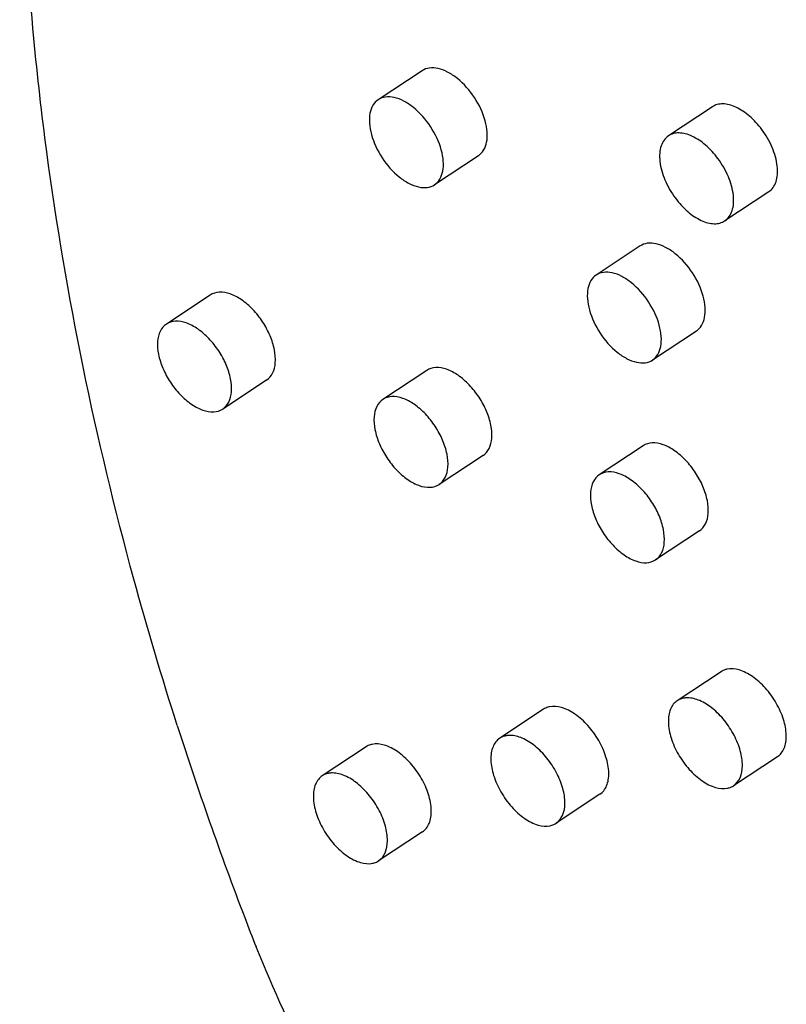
# Model space of a CAD drawing. Header units: millimetres. Extents: x -108 to 621, y -139 to 745.
# Tile 8 of 29: x 211 to 241, y 195 to 234. Entities that reach past the tile are written whole.
import ezdxf

# ---------------------------------------------------------------- set-up
doc = ezdxf.new("R2010")
doc.units = ezdxf.units.MM
doc.header["$LTSCALE"] = 23.1
doc.layers.get('0').update_dxf_attribs({"linetype": 'CONTINUOUS'})

msp = doc.modelspace()

# ---------------------------------------------------------------- linework, layer by layer
at = {"color": 7, "linetype": 'CONTINUOUS'}
for p, q in [((226.74, 231.886), (225.02, 230.747)), ((238.12, 230.469), (236.4, 229.33)), ((228.948, 228.55), (227.228, 227.411)), ((240.328, 227.134), (238.608, 225.995)), ((235.286, 225.008), (233.565, 223.87)), ((218.436, 223.085), (216.716, 221.946)), ((237.494, 221.673), (235.773, 220.534)), ((226.921, 220.127), (225.201, 218.988)), ((220.644, 219.749), (218.923, 218.61)), ((235.406, 217.169), (233.686, 216.031)), ((229.129, 216.791), (227.409, 215.653)), ((237.614, 213.834), (235.894, 212.695)), ((238.462, 208.307), (236.741, 207.169)), ((231.504, 206.834), (229.783, 205.695)), ((224.546, 205.361), (222.826, 204.222)), ((240.669, 204.972), (238.949, 203.833)), ((233.712, 203.499), (231.991, 202.36)), ((226.754, 202.025), (225.034, 200.887))]:
    msp.add_line(p, q, dxfattribs=at)
for centre, radius, start, end in [((355.008, 250.32), 144.755, 197.7459, 200.90874), ((283.795, 223.104), 68.519, 200.90056, 201.92861)]:
    msp.add_arc(centre, radius, start, end, dxfattribs=at)
for points, knots in [([(212.028, 228.697), (211.831, 230.178), (211.177, 235.901), (210.965, 241.679), (211.113, 245.941)], [0, 0, 0, 0, 0.259444, 1, 1, 1, 1]), ([(228.122, 231.58), (228.003, 231.676), (227.765, 231.837), (227.389, 231.986), (227.035, 232.015), (226.824, 231.941), (226.74, 231.886)], [0, 0, 0, 0, 0.304502, 0.570697, 0.798199, 1, 1, 1, 1]), ([(228.948, 228.55), (229.031, 228.605), (229.18, 228.767), (229.292, 229.098), (229.305, 229.494), (229.191, 230.102), (228.832, 230.855), (228.384, 231.37), (228.122, 231.58)], [0, 0, 0, 0, 0.085621, 0.181894, 0.294273, 0.422803, 0.711009, 1, 1, 1, 1]), ([(225.02, 230.747), (224.937, 230.692), (224.788, 230.53), (224.676, 230.199), (224.663, 229.803), (224.776, 229.195), (225.135, 228.442), (225.584, 227.927), (225.846, 227.717)], [0, 0, 0, 0, 0.085622, 0.181894, 0.294271, 0.422802, 0.711009, 1, 1, 1, 1]), ([(226.402, 230.442), (226.283, 230.537), (226.044, 230.699), (225.669, 230.847), (225.315, 230.877), (225.104, 230.803), (225.02, 230.747)], [0, 0, 0, 0, 0.304502, 0.570696, 0.798197, 1, 1, 1, 1]), ([(227.227, 227.411), (227.311, 227.466), (227.459, 227.629), (227.571, 227.959), (227.585, 228.355), (227.471, 228.963), (227.112, 229.716), (226.663, 230.231), (226.402, 230.442)], [0, 0, 0, 0, 0.085622, 0.181894, 0.294271, 0.422802, 0.711009, 1, 1, 1, 1]), ([(240.057, 229.58), (239.915, 229.771), (239.61, 230.107), (239.157, 230.419), (238.792, 230.554), (238.543, 230.592), (238.314, 230.568), (238.179, 230.508), (238.12, 230.469)], [0, 0, 0, 0, 0.309342, 0.584693, 0.704657, 0.812114, 0.909105, 1, 1, 1, 1]), ([(240.328, 227.134), (240.394, 227.177), (240.515, 227.296), (240.63, 227.535), (240.682, 227.825), (240.668, 228.284), (240.486, 228.901), (240.221, 229.36), (240.057, 229.58)], [0, 0, 0, 0, 0.088366, 0.184131, 0.292118, 0.414005, 0.693628, 1, 1, 1, 1]), ([(236.4, 229.33), (236.334, 229.287), (236.213, 229.168), (236.098, 228.929), (236.046, 228.639), (236.06, 228.181), (236.242, 227.563), (236.507, 227.105), (236.67, 226.884)], [0, 0, 0, 0, 0.088364, 0.184129, 0.292117, 0.414005, 0.693628, 1, 1, 1, 1]), ([(238.337, 228.441), (238.195, 228.633), (237.89, 228.968), (237.437, 229.281), (237.072, 229.415), (236.822, 229.453), (236.593, 229.429), (236.458, 229.369), (236.4, 229.33)], [0, 0, 0, 0, 0.309342, 0.584691, 0.704656, 0.812115, 0.909106, 1, 1, 1, 1]), ([(217.141, 206.199), (216.533, 208.099), (214.345, 215.478), (212.782, 223.046), (212.028, 228.697)], [0, 0, 0, 0, 0.259159, 1, 1, 1, 1]), ([(238.608, 225.995), (238.674, 226.039), (238.794, 226.157), (238.91, 226.397), (238.962, 226.686), (238.947, 227.145), (238.766, 227.762), (238.501, 228.221), (238.337, 228.441)], [0, 0, 0, 0, 0.088364, 0.184129, 0.292117, 0.414005, 0.693628, 1, 1, 1, 1]), ([(225.846, 227.717), (225.964, 227.621), (226.203, 227.46), (226.578, 227.311), (226.932, 227.282), (227.143, 227.356), (227.227, 227.411)], [0, 0, 0, 0, 0.304502, 0.570696, 0.798197, 1, 1, 1, 1]), ([(236.67, 226.884), (236.812, 226.693), (237.118, 226.357), (237.571, 226.045), (237.936, 225.91), (238.185, 225.872), (238.414, 225.897), (238.549, 225.956), (238.608, 225.995)], [0, 0, 0, 0, 0.309342, 0.584691, 0.704656, 0.812115, 0.909106, 1, 1, 1, 1]), ([(236.668, 224.703), (236.549, 224.799), (236.31, 224.96), (235.935, 225.109), (235.581, 225.138), (235.37, 225.064), (235.286, 225.008)], [0, 0, 0, 0, 0.304502, 0.570697, 0.798199, 1, 1, 1, 1]), ([(237.494, 221.673), (237.577, 221.728), (237.725, 221.89), (237.837, 222.22), (237.851, 222.616), (237.737, 223.225), (237.378, 223.978), (236.929, 224.492), (236.668, 224.703)], [0, 0, 0, 0, 0.085621, 0.181894, 0.294273, 0.422803, 0.711009, 1, 1, 1, 1]), ([(233.565, 223.87), (233.482, 223.815), (233.334, 223.653), (233.222, 223.322), (233.208, 222.926), (233.322, 222.318), (233.681, 221.565), (234.129, 221.05), (234.391, 220.839)], [0, 0, 0, 0, 0.085622, 0.181894, 0.294271, 0.422802, 0.711009, 1, 1, 1, 1]), ([(234.947, 223.564), (234.828, 223.66), (234.59, 223.821), (234.215, 223.97), (233.861, 223.999), (233.65, 223.925), (233.565, 223.87)], [0, 0, 0, 0, 0.304502, 0.570696, 0.798197, 1, 1, 1, 1]), ([(235.773, 220.534), (235.856, 220.589), (236.005, 220.751), (236.117, 221.082), (236.13, 221.478), (236.017, 222.086), (235.658, 222.839), (235.209, 223.354), (234.947, 223.564)], [0, 0, 0, 0, 0.085622, 0.181894, 0.294271, 0.422802, 0.711009, 1, 1, 1, 1]), ([(219.214, 223.128), (219.078, 223.175), (218.809, 223.231), (218.538, 223.153), (218.436, 223.085)], [0, 0, 0, 0, 0.540106, 1, 1, 1, 1]), ([(220.644, 219.749), (220.744, 219.816), (220.919, 220.028), (221.012, 220.458), (220.967, 220.963), (220.792, 221.506), (220.503, 222.04), (220.127, 222.518), (219.697, 222.896), (219.375, 223.072), (219.214, 223.128)], [0, 0, 0, 0, 0.086176, 0.186892, 0.307512, 0.445251, 0.592683, 0.740316, 0.878596, 1, 1, 1, 1]), ([(216.716, 221.946), (216.615, 221.88), (216.44, 221.667), (216.347, 221.237), (216.392, 220.733), (216.567, 220.19), (216.856, 219.655), (217.232, 219.177), (217.662, 218.8), (217.985, 218.623), (218.145, 218.567)], [0, 0, 0, 0, 0.086176, 0.186893, 0.307512, 0.445251, 0.592684, 0.740317, 0.878596, 1, 1, 1, 1]), ([(217.494, 221.989), (217.358, 222.037), (217.089, 222.092), (216.818, 222.014), (216.716, 221.946)], [0, 0, 0, 0, 0.540108, 1, 1, 1, 1]), ([(218.923, 218.611), (219.024, 218.677), (219.198, 218.89), (219.291, 219.319), (219.247, 219.824), (219.072, 220.367), (218.783, 220.901), (218.406, 221.379), (217.977, 221.757), (217.654, 221.933), (217.494, 221.989)], [0, 0, 0, 0, 0.086176, 0.186893, 0.307512, 0.445251, 0.592684, 0.740317, 0.878596, 1, 1, 1, 1]), ([(234.391, 220.839), (234.51, 220.744), (234.748, 220.582), (235.124, 220.434), (235.478, 220.404), (235.689, 220.478), (235.773, 220.534)], [0, 0, 0, 0, 0.304502, 0.570696, 0.798197, 1, 1, 1, 1]), ([(227.7, 220.17), (227.564, 220.218), (227.295, 220.273), (227.024, 220.195), (226.921, 220.127)], [0, 0, 0, 0, 0.540106, 1, 1, 1, 1]), ([(229.129, 216.792), (229.229, 216.858), (229.404, 217.071), (229.497, 217.5), (229.452, 218.005), (229.277, 218.548), (228.989, 219.082), (228.612, 219.56), (228.183, 219.938), (227.86, 220.114), (227.7, 220.17)], [0, 0, 0, 0, 0.086176, 0.186892, 0.307512, 0.445251, 0.592683, 0.740316, 0.878596, 1, 1, 1, 1]), ([(225.979, 219.031), (225.843, 219.079), (225.574, 219.134), (225.303, 219.056), (225.201, 218.988)], [0, 0, 0, 0, 0.540108, 1, 1, 1, 1]), ([(227.409, 215.653), (227.509, 215.719), (227.684, 215.932), (227.777, 216.361), (227.732, 216.866), (227.557, 217.409), (227.268, 217.944), (226.892, 218.421), (226.462, 218.799), (226.139, 218.976), (225.979, 219.031)], [0, 0, 0, 0, 0.086176, 0.186893, 0.307512, 0.445251, 0.592684, 0.740317, 0.878596, 1, 1, 1, 1]), ([(225.201, 218.988), (225.101, 218.922), (224.926, 218.709), (224.833, 218.28), (224.877, 217.775), (225.053, 217.232), (225.341, 216.697), (225.718, 216.22), (226.147, 215.842), (226.47, 215.665), (226.63, 215.61)], [0, 0, 0, 0, 0.086176, 0.186893, 0.307512, 0.445251, 0.592684, 0.740317, 0.878596, 1, 1, 1, 1]), ([(218.145, 218.567), (218.281, 218.52), (218.55, 218.465), (218.821, 218.543), (218.923, 218.611)], [0, 0, 0, 0, 0.540108, 1, 1, 1, 1]), ([(236.185, 217.212), (236.049, 217.26), (235.78, 217.315), (235.509, 217.237), (235.406, 217.169)], [0, 0, 0, 0, 0.540106, 1, 1, 1, 1]), ([(237.614, 213.834), (237.715, 213.9), (237.889, 214.113), (237.982, 214.542), (237.938, 215.047), (237.763, 215.59), (237.474, 216.125), (237.097, 216.602), (236.668, 216.98), (236.345, 217.157), (236.185, 217.212)], [0, 0, 0, 0, 0.086176, 0.186892, 0.307512, 0.445251, 0.592683, 0.740316, 0.878596, 1, 1, 1, 1]), ([(233.686, 216.031), (233.586, 215.964), (233.411, 215.751), (233.318, 215.322), (233.363, 214.817), (233.538, 214.274), (233.826, 213.74), (234.203, 213.262), (234.633, 212.884), (234.955, 212.708), (235.115, 212.652)], [0, 0, 0, 0, 0.086176, 0.186893, 0.307512, 0.445251, 0.592684, 0.740317, 0.878596, 1, 1, 1, 1]), ([(234.465, 216.074), (234.328, 216.121), (234.06, 216.176), (233.789, 216.098), (233.686, 216.031)], [0, 0, 0, 0, 0.540108, 1, 1, 1, 1]), ([(235.894, 212.695), (235.994, 212.762), (236.169, 212.974), (236.262, 213.404), (236.217, 213.908), (236.042, 214.451), (235.754, 214.986), (235.377, 215.464), (234.948, 215.841), (234.625, 216.018), (234.465, 216.074)], [0, 0, 0, 0, 0.086176, 0.186893, 0.307512, 0.445251, 0.592684, 0.740317, 0.878596, 1, 1, 1, 1]), ([(226.63, 215.61), (226.766, 215.562), (227.035, 215.507), (227.306, 215.585), (227.409, 215.653)], [0, 0, 0, 0, 0.540108, 1, 1, 1, 1]), ([(235.115, 212.652), (235.252, 212.604), (235.52, 212.549), (235.792, 212.627), (235.894, 212.695)], [0, 0, 0, 0, 0.540108, 1, 1, 1, 1]), ([(238.693, 208.403), (238.672, 208.399), (238.591, 208.378), (238.514, 208.342), (238.462, 208.307)], [0, 0, 0, 0, 0.255382, 1, 1, 1, 1]), ([(240.669, 204.972), (240.727, 205.01), (240.834, 205.11), (240.945, 205.308), (241.009, 205.549), (241.03, 205.932), (240.924, 206.465), (240.64, 207.094), (240.226, 207.67), (239.731, 208.12), (239.214, 208.396), (238.847, 208.436), (238.693, 208.403)], [0, 0, 0, 0, 0.04384, 0.090533, 0.142199, 0.199815, 0.33206, 0.48082, 0.633695, 0.777151, 0.900349, 1, 1, 1, 1]), ([(236.741, 207.169), (236.683, 207.13), (236.577, 207.031), (236.465, 206.832), (236.402, 206.591), (236.381, 206.208), (236.486, 205.675), (236.771, 205.046), (237.184, 204.471), (237.679, 204.021), (238.197, 203.745), (238.563, 203.705), (238.718, 203.737)], [0, 0, 0, 0, 0.04384, 0.090533, 0.142199, 0.199815, 0.332061, 0.480819, 0.633694, 0.777151, 0.900349, 1, 1, 1, 1]), ([(236.973, 207.264), (236.952, 207.26), (236.871, 207.239), (236.793, 207.203), (236.741, 207.169)], [0, 0, 0, 0, 0.255382, 1, 1, 1, 1]), ([(237.149, 207.281), (237.134, 207.281), (237.075, 207.28), (237.016, 207.273), (236.973, 207.264)], [0, 0, 0, 0, 0.25748, 1, 1, 1, 1]), ([(238.949, 203.833), (239.061, 203.907), (239.251, 204.157), (239.324, 204.654), (239.231, 205.229), (238.986, 205.831), (238.615, 206.397), (238.159, 206.864), (237.668, 207.183), (237.311, 207.28), (237.149, 207.281)], [0, 0, 0, 0, 0.088216, 0.193951, 0.322034, 0.467065, 0.618476, 0.764085, 0.893156, 1, 1, 1, 1]), ([(231.735, 206.93), (231.714, 206.925), (231.633, 206.904), (231.556, 206.868), (231.504, 206.834)], [0, 0, 0, 0, 0.255382, 1, 1, 1, 1]), ([(233.712, 203.499), (233.769, 203.537), (233.876, 203.636), (233.988, 203.835), (234.051, 204.076), (234.072, 204.459), (233.966, 204.992), (233.682, 205.621), (233.268, 206.196), (232.774, 206.647), (232.256, 206.923), (231.889, 206.962), (231.735, 206.93)], [0, 0, 0, 0, 0.04384, 0.090533, 0.142199, 0.199815, 0.33206, 0.48082, 0.633695, 0.777151, 0.900349, 1, 1, 1, 1]), ([(229.784, 205.695), (229.726, 205.657), (229.619, 205.557), (229.508, 205.359), (229.444, 205.118), (229.423, 204.735), (229.529, 204.202), (229.813, 203.573), (230.227, 202.998), (230.722, 202.547), (231.239, 202.271), (231.606, 202.231), (231.76, 202.264)], [0, 0, 0, 0, 0.04384, 0.090533, 0.142199, 0.199815, 0.332061, 0.480819, 0.633694, 0.777151, 0.900349, 1, 1, 1, 1]), ([(230.015, 205.791), (229.994, 205.787), (229.913, 205.766), (229.836, 205.73), (229.784, 205.695)], [0, 0, 0, 0, 0.255382, 1, 1, 1, 1]), ([(230.191, 205.808), (230.176, 205.808), (230.117, 205.807), (230.058, 205.8), (230.015, 205.791)], [0, 0, 0, 0, 0.25748, 1, 1, 1, 1]), ([(231.991, 202.36), (232.103, 202.434), (232.294, 202.684), (232.366, 203.181), (232.274, 203.756), (232.028, 204.358), (231.658, 204.924), (231.201, 205.391), (230.711, 205.709), (230.353, 205.807), (230.191, 205.808)], [0, 0, 0, 0, 0.088216, 0.193951, 0.322034, 0.467065, 0.618476, 0.764085, 0.893156, 1, 1, 1, 1]), ([(224.778, 205.457), (224.757, 205.452), (224.676, 205.431), (224.598, 205.395), (224.546, 205.361)], [0, 0, 0, 0, 0.255382, 1, 1, 1, 1]), ([(226.754, 202.025), (226.812, 202.064), (226.919, 202.163), (227.03, 202.362), (227.093, 202.602), (227.114, 202.986), (227.009, 203.519), (226.725, 204.148), (226.311, 204.723), (225.816, 205.173), (225.299, 205.449), (224.932, 205.489), (224.778, 205.457)], [0, 0, 0, 0, 0.04384, 0.090533, 0.142199, 0.199815, 0.33206, 0.48082, 0.633695, 0.777151, 0.900349, 1, 1, 1, 1]), ([(222.826, 204.222), (222.768, 204.184), (222.661, 204.084), (222.55, 203.886), (222.487, 203.645), (222.466, 203.262), (222.571, 202.729), (222.855, 202.1), (223.269, 201.524), (223.764, 201.074), (224.281, 200.798), (224.648, 200.758), (224.802, 200.791)], [0, 0, 0, 0, 0.04384, 0.090533, 0.142199, 0.199815, 0.332061, 0.480819, 0.633694, 0.777151, 0.900349, 1, 1, 1, 1]), ([(223.057, 204.318), (223.036, 204.313), (222.955, 204.292), (222.878, 204.256), (222.826, 204.222)], [0, 0, 0, 0, 0.255382, 1, 1, 1, 1]), ([(223.233, 204.335), (223.218, 204.335), (223.159, 204.334), (223.1, 204.327), (223.057, 204.318)], [0, 0, 0, 0, 0.25748, 1, 1, 1, 1]), ([(225.034, 200.887), (225.145, 200.961), (225.336, 201.211), (225.408, 201.708), (225.316, 202.282), (225.071, 202.885), (224.7, 203.45), (224.244, 203.917), (223.753, 204.236), (223.396, 204.333), (223.233, 204.335)], [0, 0, 0, 0, 0.088216, 0.193951, 0.322034, 0.467065, 0.618476, 0.764085, 0.893156, 1, 1, 1, 1]), ([(238.718, 203.737), (238.738, 203.742), (238.82, 203.763), (238.897, 203.799), (238.949, 203.833)], [0, 0, 0, 0, 0.255382, 1, 1, 1, 1]), ([(231.76, 202.264), (231.781, 202.269), (231.862, 202.289), (231.939, 202.325), (231.991, 202.36)], [0, 0, 0, 0, 0.255382, 1, 1, 1, 1]), ([(224.802, 200.791), (224.823, 200.795), (224.904, 200.816), (224.982, 200.852), (225.034, 200.887)], [0, 0, 0, 0, 0.255382, 1, 1, 1, 1]), ([(223.386, 190.98), (223.085, 191.514), (221.929, 193.639), (220.909, 195.839), (220.234, 197.515)], [0, 0, 0, 0, 0.253172, 1, 1, 1, 1])]:
    msp.add_open_spline(points, degree=3, knots=knots, dxfattribs=at)

doc.saveas('drawing.dxf')
